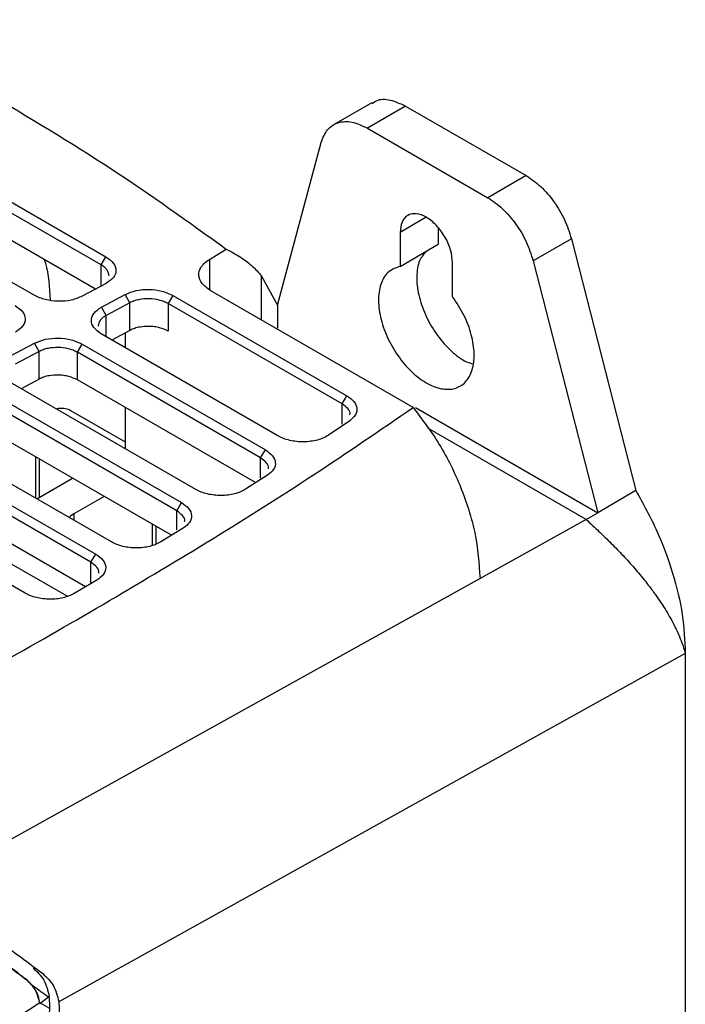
# Model space of a CAD drawing. Extents: x 594 to 1520, y 236 to 1207.
# Tile 71 of 71: x 1461 to 1510, y 1094 to 1167. Entities that reach past the tile are written whole.
import ezdxf

# ---------------------------------------------------------------- set-up
doc = ezdxf.new("R2010")
doc.units = 0
doc.header["$LTSCALE"] = 5
doc.layers.get('0').update_dxf_attribs({"linetype": 'CONTINUOUS'})

msp = doc.modelspace()

# ---------------------------------------------------------------- linework, layer by layer
at = {"color": 7, "linetype": 'Continuous'}
for p, q in [((1436.987, 1166.808), (1467.392, 1149.256)), ((1436.987, 1166.808), (1467.392, 1149.256)), ((1467.039, 1148.658), (1436.633, 1166.21)), ((1467.039, 1148.658), (1436.633, 1166.21)), ((1462.092, 1146.41), (1431.686, 1163.962)), ((1462.092, 1146.41), (1431.686, 1163.962)), ((1466.607, 1146.864), (1436.633, 1164.168)), ((1466.607, 1146.864), (1436.633, 1164.168)), ((1487.053, 1160.665), (1484.218, 1159.028)), ((1487.053, 1160.665), (1484.218, 1159.028)), ((1489.549, 1160.415), (1486.721, 1158.782)), ((1489.549, 1160.415), (1498.463, 1155.269)), ((1486.721, 1158.782), (1495.635, 1153.637)), ((1480.076, 1145.674), (1483.306, 1157.728)), ((1498.463, 1155.269), (1495.635, 1153.637)), ((1491.963, 1151.395), (1491.963, 1150.184)), ((1489.135, 1151.061), (1489.135, 1148.551)), ((1501.803, 1150.597), (1498.975, 1148.964)), ((1501.803, 1150.597), (1506.577, 1131.954)), ((1501.803, 1150.597), (1506.577, 1131.954)), ((1489.135, 1148.551), (1491.963, 1150.184)), ((1467.039, 1148.658), (1467.392, 1149.256)), ((1475.058, 1149.069), (1476.286, 1149.832)), ((1475.058, 1149.069), (1476.286, 1149.832)), ((1493.024, 1146.306), (1493.024, 1148.816)), ((1498.975, 1148.964), (1503.749, 1130.321)), ((1478.872, 1147.872), (1480.077, 1145.676)), ((1478.872, 1147.872), (1480.077, 1145.676)), ((1467.405, 1147.293), (1465.64, 1146.345)), ((1467.405, 1147.293), (1465.64, 1146.345)), ((1467.054, 1145.529), (1468.818, 1146.476)), ((1467.054, 1145.529), (1468.818, 1146.476)), ((1469.159, 1145.857), (1468.818, 1146.476)), ((1472.341, 1146.398), (1471.988, 1145.8)), ((1472.341, 1146.398), (1485.21, 1138.969)), ((1472.341, 1146.398), (1485.21, 1138.969)), ((1490.105, 1138.112), (1475.141, 1146.751)), ((1490.105, 1138.112), (1475.141, 1146.751)), ((1467.395, 1144.909), (1467.054, 1145.529)), ((1469.159, 1145.857), (1467.395, 1144.909)), ((1469.159, 1145.857), (1467.395, 1144.909)), ((1469.159, 1143.814), (1469.159, 1145.857)), ((1469.159, 1143.814), (1469.159, 1145.857)), ((1471.988, 1145.8), (1471.988, 1143.757)), ((1484.856, 1138.371), (1471.988, 1145.8)), ((1471.988, 1145.8), (1471.988, 1143.757)), ((1484.856, 1138.371), (1471.988, 1145.8)), ((1480.076, 1145.674), (1480.076, 1143.986)), ((1480.108, 1136.009), (1467.042, 1143.552)), ((1480.108, 1136.009), (1467.042, 1143.552)), ((1469.159, 1143.814), (1467.827, 1143.099)), ((1469.159, 1143.814), (1467.827, 1143.099)), ((1468.828, 1142.521), (1468.828, 1143.636)), ((1468.828, 1142.521), (1468.828, 1143.636)), ((1460.341, 1141.924), (1462.105, 1142.871)), ((1460.341, 1141.924), (1462.105, 1142.871)), ((1462.447, 1142.252), (1462.105, 1142.871)), ((1465.275, 1142.195), (1465.628, 1142.793)), ((1465.628, 1142.793), (1479.18, 1134.97)), ((1465.628, 1142.793), (1479.18, 1134.97)), ((1462.447, 1142.252), (1460.682, 1141.304)), ((1462.447, 1142.252), (1460.682, 1141.304)), ((1462.447, 1140.21), (1462.447, 1142.252)), ((1478.827, 1134.372), (1465.275, 1142.195)), ((1465.275, 1140.153), (1465.275, 1142.195)), ((1474.031, 1132.037), (1460.328, 1139.947)), ((1474.031, 1132.037), (1460.328, 1139.947)), ((1462.447, 1140.21), (1461.114, 1139.494)), ((1462.447, 1140.21), (1461.114, 1139.494)), ((1478.449, 1132.548), (1465.275, 1140.153)), ((1478.449, 1132.548), (1465.275, 1140.153)), ((1458.915, 1139.188), (1472.98, 1131.069)), ((1458.915, 1139.188), (1472.98, 1131.069)), ((1484.856, 1138.371), (1485.21, 1138.969)), ((1472.626, 1130.471), (1458.562, 1138.59)), ((1468.828, 1135.541), (1464.797, 1137.868)), ((1468.828, 1135.041), (1468.828, 1138.102)), ((1468.828, 1135.041), (1468.828, 1138.102)), ((1490.28, 1138.096), (1503.749, 1130.321)), ((1485.412, 1137.123), (1483.834, 1136.053)), ((1485.412, 1137.123), (1483.834, 1136.053)), ((1467.79, 1128.16), (1453.615, 1136.343)), ((1467.79, 1128.16), (1453.615, 1136.343)), ((1472.236, 1128.654), (1458.562, 1136.548)), ((1472.236, 1128.654), (1458.562, 1136.548)), ((1502.89, 1129.825), (1491.182, 1136.583)), ((1452.202, 1135.584), (1466.635, 1127.252)), ((1452.202, 1135.584), (1466.635, 1127.252)), ((1466.281, 1126.654), (1451.848, 1134.986)), ((1478.827, 1134.372), (1479.18, 1134.97)), ((1462.171, 1134.464), (1462.171, 1131.403)), ((1461.411, 1124.362), (1446.902, 1132.738)), ((1461.411, 1124.362), (1446.902, 1132.738)), ((1465.882, 1124.841), (1451.848, 1132.943)), ((1465.882, 1124.841), (1451.848, 1132.943)), ((1462.269, 1131.347), (1464.92, 1132.877)), ((1479.34, 1133.095), (1477.716, 1132.054)), ((1479.34, 1133.095), (1477.716, 1132.054)), ((1506.577, 1131.954), (1503.749, 1130.321)), ((1467.253, 1131.53), (1465.009, 1130.235)), ((1472.626, 1130.471), (1472.98, 1131.069)), ((1502.89, 1129.825), (1503.749, 1130.321)), ((1502.89, 1129.825), (1495.049, 1125.46)), ((1471.101, 1127.96), (1471.101, 1129.309)), ((1473.102, 1129.17), (1471.438, 1128.154)), ((1473.102, 1129.17), (1471.438, 1128.154)), ((1464.581, 1124.109), (1457.554, 1128.152)), ((1466.281, 1126.654), (1466.635, 1127.252)), ((1495.049, 1125.46), (1453.871, 1102.534)), ((1466.725, 1125.333), (1465.029, 1124.337)), ((1466.725, 1125.333), (1465.029, 1124.337)), ((1510.195, 1120.012), (1510.227, 1119.899)), ((1510.195, 1120.012), (1510.227, 1119.899)), ((1510.227, 1119.899), (1463.906, 1094.128)), ((1510.227, 1119.899), (1463.906, 1094.128)), ((1510.227, 1119.899), (1510.227, 1072.54)), ((1461.559, 1095.732), (1462.002, 1095.287)), ((1461.559, 1095.732), (1462.002, 1095.287)), ((1463.2, 1094.519), (1463.139, 1094.484)), ((1463.2, 1094.519), (1463.139, 1094.484)), ((1462.494, 1094.058), (1459.915, 1092.349)), ((1463.201, 1093.65), (1462.494, 1094.058)), ((1462.512, 1093.999), (1463.139, 1094.484)), ((1462.512, 1093.999), (1463.139, 1094.484))]:
    msp.add_line(p, q, dxfattribs=at)
at = {"color": 8, "linetype": 'Continuous'}
for p, q in [((1491.079, 1152.184), (1489.135, 1151.061)), ((1467.039, 1147.096), (1467.039, 1148.658)), ((1475.058, 1149.069), (1475.058, 1146.82)), ((1478.872, 1147.872), (1478.872, 1144.597)), ((1467.395, 1143.348), (1467.395, 1144.909)), ((1484.856, 1136.878), (1484.856, 1138.371)), ((1462.464, 1134.295), (1462.464, 1131.459)), ((1478.827, 1132.868), (1478.827, 1134.372)), ((1465.009, 1130.235), (1465.009, 1129.765)), ((1472.626, 1129.044), (1472.626, 1130.471)), ((1470.808, 1129.478), (1470.808, 1127.888)), ((1466.281, 1125.129), (1466.281, 1126.654)), ((1462.723, 1096.21), (1462.721, 1096.211))]:
    msp.add_line(p, q, dxfattribs=at)
at = {"color": 7, "linetype": 'Continuous', "flags": 128}
msp.add_lwpolyline([(1465.009, 1130.235), (1464.761, 1130.06), (1464.659, 1129.961)], dxfattribs=at)
at = {"color": 7, "linetype": 'Continuous'}
msp.add_arc((1464.087, 1136.492), 1.548, 62.70196, 104.03599, dxfattribs=at)
for points, knots in [([(1458.552, 1161.449), (1461.671, 1159.591), (1467.911, 1155.873), (1473.492, 1151.847), (1476.285, 1149.833)], [0, 0, 0, 0, 0.4997015, 1, 1, 1, 1]), ([(1458.552, 1161.449), (1461.671, 1159.591), (1467.911, 1155.873), (1473.492, 1151.847), (1476.285, 1149.833)], [0, 0, 0, 0, 0.4997015, 1, 1, 1, 1]), ([(1487.083, 1160.608), (1487.183, 1160.684), (1487.536, 1160.951), (1488.402, 1160.94), (1489.167, 1160.59), (1489.549, 1160.415)], [0, 0, 0, 0, 0.166431, 0.583215, 1, 1, 1, 1]), ([(1487.083, 1160.608), (1487.183, 1160.684), (1487.536, 1160.951), (1488.402, 1160.94), (1489.167, 1160.59), (1489.549, 1160.415)], [0, 0, 0, 0, 0.166431, 0.583215, 1, 1, 1, 1]), ([(1483.306, 1157.728), (1483.441, 1158.069), (1483.712, 1158.752), (1484.534, 1159.253), (1485.563, 1159.324), (1486.335, 1158.963), (1486.721, 1158.782)], [0, 0, 0, 0, 0.25, 0.5, 0.75, 1, 1, 1, 1]), ([(1483.306, 1157.728), (1483.441, 1158.069), (1483.712, 1158.752), (1484.534, 1159.253), (1485.563, 1159.324), (1486.335, 1158.963), (1486.721, 1158.782)], [0, 0, 0, 0, 0.25, 0.5, 0.75, 1, 1, 1, 1]), ([(1498.463, 1155.269), (1498.828, 1155.021), (1499.557, 1154.525), (1500.542, 1153.361), (1501.352, 1152.014), (1501.653, 1151.069), (1501.803, 1150.597)], [0, 0, 0, 0, 0.25, 0.5, 0.75, 1, 1, 1, 1]), ([(1498.463, 1155.269), (1498.828, 1155.021), (1499.557, 1154.525), (1500.542, 1153.361), (1501.352, 1152.014), (1501.653, 1151.069), (1501.803, 1150.597)], [0, 0, 0, 0, 0.25, 0.5, 0.75, 1, 1, 1, 1]), ([(1495.635, 1153.637), (1495.999, 1153.388), (1496.729, 1152.892), (1497.713, 1151.728), (1498.524, 1150.381), (1498.824, 1149.436), (1498.975, 1148.964)], [0, 0, 0, 0, 0.25, 0.5, 0.75, 1, 1, 1, 1]), ([(1495.635, 1153.637), (1495.999, 1153.388), (1496.729, 1152.892), (1497.713, 1151.728), (1498.524, 1150.381), (1498.824, 1149.436), (1498.975, 1148.964)], [0, 0, 0, 0, 0.25, 0.5, 0.75, 1, 1, 1, 1]), ([(1493.024, 1148.816), (1492.994, 1149.127), (1492.936, 1149.748), (1492.486, 1150.755), (1491.844, 1151.626), (1491.079, 1152.242), (1490.315, 1152.508), (1489.672, 1152.38), (1489.222, 1151.892), (1489.164, 1151.338), (1489.135, 1151.061)], [0, 0, 0, 0, 0.125, 0.25, 0.375, 0.5, 0.625, 0.75, 0.875, 1, 1, 1, 1]), ([(1493.024, 1148.816), (1492.994, 1149.127), (1492.936, 1149.748), (1492.486, 1150.755), (1491.844, 1151.626), (1491.079, 1152.242), (1490.315, 1152.508), (1489.672, 1152.38), (1489.222, 1151.892), (1489.164, 1151.338), (1489.135, 1151.061)], [0, 0, 0, 0, 0.125, 0.25, 0.375, 0.5, 0.625, 0.75, 0.875, 1, 1, 1, 1]), ([(1467.392, 1149.256), (1467.597, 1149.108), (1468.006, 1148.814), (1468.186, 1148.259), (1468.016, 1147.711), (1467.609, 1147.432), (1467.405, 1147.293)], [0, 0, 0, 0, 0.250015, 0.500015, 0.749989, 1, 1, 1, 1]), ([(1467.392, 1149.256), (1467.597, 1149.108), (1468.006, 1148.814), (1468.186, 1148.259), (1468.016, 1147.711), (1467.609, 1147.432), (1467.405, 1147.293)], [0, 0, 0, 0, 0.250015, 0.500015, 0.749989, 1, 1, 1, 1]), ([(1476.285, 1149.832), (1476.67, 1149.626), (1477.402, 1149.236), (1478.243, 1148.579), (1478.667, 1148.103), (1478.872, 1147.872)], [0, 0, 0, 0, 0.363702, 0.691921, 1, 1, 1, 1]), ([(1476.285, 1149.832), (1476.67, 1149.626), (1477.402, 1149.236), (1478.243, 1148.579), (1478.667, 1148.103), (1478.872, 1147.872)], [0, 0, 0, 0, 0.363702, 0.691921, 1, 1, 1, 1]), ([(1491.047, 1149.655), (1490.875, 1149.444), (1490.498, 1148.984), (1490.318, 1147.839), (1490.461, 1146.449), (1490.962, 1144.969), (1491.761, 1143.556), (1492.775, 1142.375), (1493.744, 1141.587), (1494.316, 1141.397), (1494.519, 1141.329)], [0, 0, 0, 0, 0.113992, 0.249253, 0.384515, 0.519776, 0.655038, 0.790299, 0.925561, 1, 1, 1, 1]), ([(1491.047, 1149.655), (1490.875, 1149.444), (1490.498, 1148.984), (1490.318, 1147.839), (1490.461, 1146.449), (1490.962, 1144.969), (1491.761, 1143.556), (1492.775, 1142.375), (1493.744, 1141.587), (1494.316, 1141.397), (1494.519, 1141.329)], [0, 0, 0, 0, 0.113992, 0.249253, 0.384515, 0.519776, 0.655038, 0.790299, 0.925561, 1, 1, 1, 1]), ([(1467.624, 1147.855), (1467.596, 1147.998), (1467.554, 1148.216), (1467.307, 1148.483), (1467.129, 1148.599), (1467.039, 1148.658)], [0, 0, 0, 0, 0.485038, 0.739335, 1, 1, 1, 1]), ([(1467.624, 1147.855), (1467.596, 1147.998), (1467.554, 1148.216), (1467.307, 1148.483), (1467.129, 1148.599), (1467.039, 1148.658)], [0, 0, 0, 0, 0.485038, 0.739335, 1, 1, 1, 1]), ([(1475.141, 1146.751), (1474.906, 1146.919), (1474.424, 1147.262), (1474.201, 1147.885), (1474.338, 1148.403), (1474.642, 1148.793), (1474.919, 1148.977), (1475.058, 1149.069)], [0, 0, 0, 0, 0.243199, 0.498928, 0.713499, 0.856657, 1, 1, 1, 1]), ([(1475.141, 1146.751), (1474.906, 1146.919), (1474.424, 1147.262), (1474.201, 1147.885), (1474.338, 1148.403), (1474.642, 1148.793), (1474.919, 1148.977), (1475.058, 1149.069)], [0, 0, 0, 0, 0.243199, 0.498928, 0.713499, 0.856657, 1, 1, 1, 1]), ([(1489.135, 1148.551), (1488.839, 1148.448), (1488.248, 1148.243), (1487.702, 1147.383), (1487.484, 1146.214), (1487.634, 1144.815), (1488.134, 1143.336), (1488.932, 1141.926), (1489.948, 1140.729), (1491.079, 1139.865), (1492.21, 1139.423), (1493.226, 1139.447), (1494.025, 1139.935), (1494.524, 1140.837), (1494.675, 1142.063), (1494.457, 1143.483), (1493.91, 1144.974), (1493.319, 1145.862), (1493.024, 1146.306)], [0, 0, 0, 0, 0.0625, 0.125, 0.1875, 0.25, 0.3125, 0.375, 0.4375, 0.5, 0.5625, 0.625, 0.6875, 0.75, 0.8125, 0.875, 0.9375, 1, 1, 1, 1]), ([(1489.135, 1148.551), (1488.839, 1148.448), (1488.248, 1148.243), (1487.702, 1147.383), (1487.484, 1146.214), (1487.634, 1144.815), (1488.134, 1143.336), (1488.932, 1141.926), (1489.948, 1140.729), (1491.079, 1139.865), (1492.21, 1139.423), (1493.226, 1139.447), (1494.025, 1139.935), (1494.524, 1140.837), (1494.675, 1142.063), (1494.457, 1143.483), (1493.91, 1144.974), (1493.319, 1145.862), (1493.024, 1146.306)], [0, 0, 0, 0, 0.0625, 0.125, 0.1875, 0.25, 0.3125, 0.375, 0.4375, 0.5, 0.5625, 0.625, 0.6875, 0.75, 0.8125, 0.875, 0.9375, 1, 1, 1, 1]), ([(1465.64, 1146.345), (1465.381, 1146.235), (1464.864, 1146.016), (1463.869, 1145.935), (1462.871, 1146.051), (1462.352, 1146.29), (1462.092, 1146.41)], [0, 0, 0, 0, 0.25002, 0.500021, 0.749992, 1, 1, 1, 1]), ([(1465.64, 1146.345), (1465.381, 1146.235), (1464.864, 1146.016), (1463.869, 1145.935), (1462.871, 1146.051), (1462.352, 1146.29), (1462.092, 1146.41)], [0, 0, 0, 0, 0.25002, 0.500021, 0.749992, 1, 1, 1, 1]), ([(1468.818, 1146.476), (1469.076, 1146.584), (1469.591, 1146.801), (1470.582, 1146.876), (1471.57, 1146.756), (1472.084, 1146.517), (1472.341, 1146.398)], [0, 0, 0, 0, 0.249959, 0.499942, 0.749932, 1, 1, 1, 1]), ([(1468.818, 1146.476), (1469.076, 1146.584), (1469.591, 1146.801), (1470.582, 1146.876), (1471.57, 1146.756), (1472.084, 1146.517), (1472.341, 1146.398)], [0, 0, 0, 0, 0.249959, 0.499942, 0.749932, 1, 1, 1, 1]), ([(1460.679, 1145.651), (1460.884, 1145.503), (1461.293, 1145.209), (1461.473, 1144.655), (1461.303, 1144.106), (1460.895, 1143.827), (1460.691, 1143.688)], [0, 0, 0, 0, 0.250015, 0.500015, 0.749989, 1, 1, 1, 1]), ([(1460.679, 1145.651), (1460.884, 1145.503), (1461.293, 1145.209), (1461.473, 1144.655), (1461.303, 1144.106), (1460.895, 1143.827), (1460.691, 1143.688)], [0, 0, 0, 0, 0.250015, 0.500015, 0.749989, 1, 1, 1, 1]), ([(1467.042, 1143.552), (1466.836, 1143.701), (1466.425, 1143.998), (1466.254, 1144.558), (1466.436, 1145.109), (1466.848, 1145.389), (1467.054, 1145.529)], [0, 0, 0, 0, 0.249953, 0.499933, 0.749924, 1, 1, 1, 1]), ([(1467.042, 1143.552), (1466.836, 1143.701), (1466.425, 1143.998), (1466.254, 1144.558), (1466.436, 1145.109), (1466.848, 1145.389), (1467.054, 1145.529)], [0, 0, 0, 0, 0.249953, 0.499933, 0.749924, 1, 1, 1, 1]), ([(1471.988, 1145.8), (1471.988, 1145.8), (1471.892, 1145.855), (1471.682, 1145.954), (1471.216, 1146.098), (1470.573, 1146.179), (1469.932, 1146.121), (1469.464, 1145.999), (1469.262, 1145.904), (1469.159, 1145.857)], [0, 0, 0, 0, 0.000005, 0.130158, 0.257248, 0.501024, 0.741651, 0.868745, 1, 1, 1, 1]), ([(1471.988, 1145.8), (1471.988, 1145.8), (1471.892, 1145.855), (1471.682, 1145.954), (1471.216, 1146.098), (1470.573, 1146.179), (1469.932, 1146.121), (1469.464, 1145.999), (1469.262, 1145.904), (1469.159, 1145.857)], [0, 0, 0, 0, 0.000005, 0.130158, 0.257248, 0.501024, 0.741651, 0.868745, 1, 1, 1, 1]), ([(1467.395, 1144.909), (1467.304, 1144.854), (1467.125, 1144.746), (1466.879, 1144.491), (1466.837, 1144.276), (1466.81, 1144.136)], [0, 0, 0, 0, 0.2637537, 0.5190461, 1, 1, 1, 1]), ([(1467.395, 1144.909), (1467.304, 1144.854), (1467.125, 1144.746), (1466.879, 1144.491), (1466.837, 1144.276), (1466.81, 1144.136)], [0, 0, 0, 0, 0.2637537, 0.5190461, 1, 1, 1, 1]), ([(1471.988, 1143.757), (1471.788, 1143.85), (1471.483, 1143.994), (1470.977, 1144.088), (1470.489, 1144.126), (1469.981, 1144.088), (1469.502, 1143.975), (1469.273, 1143.868), (1469.159, 1143.814)], [0, 0, 0, 0, 0.242023, 0.370837, 0.499843, 0.710216, 0.854953, 1, 1, 1, 1]), ([(1471.988, 1143.757), (1471.788, 1143.85), (1471.483, 1143.994), (1470.977, 1144.088), (1470.489, 1144.126), (1469.981, 1144.088), (1469.502, 1143.975), (1469.273, 1143.868), (1469.159, 1143.814)], [0, 0, 0, 0, 0.242023, 0.370837, 0.499843, 0.710216, 0.854953, 1, 1, 1, 1]), ([(1462.105, 1142.871), (1462.363, 1142.98), (1462.878, 1143.197), (1463.869, 1143.271), (1464.857, 1143.151), (1465.371, 1142.913), (1465.628, 1142.793)], [0, 0, 0, 0, 0.249959, 0.499941, 0.749931, 1, 1, 1, 1]), ([(1462.105, 1142.871), (1462.363, 1142.98), (1462.878, 1143.197), (1463.869, 1143.271), (1464.857, 1143.151), (1465.371, 1142.913), (1465.628, 1142.793)], [0, 0, 0, 0, 0.249959, 0.499941, 0.749931, 1, 1, 1, 1]), ([(1465.275, 1142.195), (1465.173, 1142.248), (1464.972, 1142.351), (1464.502, 1142.493), (1463.86, 1142.575), (1463.22, 1142.516), (1462.752, 1142.394), (1462.55, 1142.3), (1462.447, 1142.252)], [0, 0, 0, 0, 0.130175, 0.257256, 0.501025, 0.741506, 0.868636, 1, 1, 1, 1]), ([(1465.275, 1142.195), (1465.173, 1142.248), (1464.972, 1142.351), (1464.502, 1142.493), (1463.86, 1142.575), (1463.22, 1142.516), (1462.752, 1142.394), (1462.55, 1142.3), (1462.447, 1142.252)], [0, 0, 0, 0, 0.130175, 0.257256, 0.501025, 0.741506, 0.868636, 1, 1, 1, 1]), ([(1465.275, 1140.153), (1465.076, 1140.246), (1464.77, 1140.389), (1464.264, 1140.484), (1463.776, 1140.522), (1463.269, 1140.484), (1462.789, 1140.37), (1462.561, 1140.263), (1462.447, 1140.21)], [0, 0, 0, 0, 0.242023, 0.370837, 0.499843, 0.710216, 0.854953, 1, 1, 1, 1]), ([(1465.275, 1140.153), (1465.076, 1140.246), (1464.77, 1140.389), (1464.264, 1140.484), (1463.776, 1140.522), (1463.269, 1140.484), (1462.789, 1140.37), (1462.561, 1140.263), (1462.447, 1140.21)], [0, 0, 0, 0, 0.242023, 0.370837, 0.499843, 0.710216, 0.854953, 1, 1, 1, 1]), ([(1485.21, 1138.969), (1485.401, 1138.833), (1485.784, 1138.563), (1485.99, 1138.055), (1485.899, 1137.542), (1485.574, 1137.263), (1485.412, 1137.123)], [0, 0, 0, 0, 0.2500188, 0.5000161, 0.7499921, 1, 1, 1, 1]), ([(1485.21, 1138.969), (1485.401, 1138.833), (1485.784, 1138.563), (1485.99, 1138.055), (1485.899, 1137.542), (1485.574, 1137.263), (1485.412, 1137.123)], [0, 0, 0, 0, 0.2500188, 0.5000161, 0.7499921, 1, 1, 1, 1]), ([(1485.425, 1137.569), (1485.43, 1137.589), (1485.471, 1137.743), (1485.303, 1138.044), (1485.005, 1138.262), (1484.856, 1138.371)], [0, 0, 0, 0, 0.072318, 0.535798, 1, 1, 1, 1]), ([(1485.425, 1137.569), (1485.43, 1137.589), (1485.471, 1137.743), (1485.303, 1138.044), (1485.005, 1138.262), (1484.856, 1138.371)], [0, 0, 0, 0, 0.072318, 0.535798, 1, 1, 1, 1]), ([(1443.332, 1110.243), (1446.174, 1111.779), (1451.724, 1114.778), (1459.846, 1119.297), (1467.667, 1123.79), (1475.316, 1128.384), (1482.85, 1133.127), (1487.67, 1136.439), (1490.105, 1138.112)], [0, 0, 0, 0, 0.17333, 0.338487, 0.502507, 0.665113, 0.830832, 1, 1, 1, 1]), ([(1443.332, 1110.243), (1446.174, 1111.779), (1451.724, 1114.778), (1459.846, 1119.297), (1467.667, 1123.79), (1475.316, 1128.384), (1482.85, 1133.127), (1487.67, 1136.439), (1490.105, 1138.112)], [0, 0, 0, 0, 0.17333, 0.338487, 0.502507, 0.665113, 0.830832, 1, 1, 1, 1]), ([(1490.104, 1138.113), (1490.776, 1137.221), (1492.15, 1135.397), (1493.716, 1132.182), (1494.817, 1128.74), (1494.97, 1126.572), (1495.049, 1125.46)], [0, 0, 0, 0, 0.2326498, 0.4757184, 0.7309453, 1, 1, 1, 1]), ([(1490.104, 1138.113), (1490.776, 1137.221), (1492.15, 1135.397), (1493.716, 1132.182), (1494.817, 1128.74), (1494.97, 1126.572), (1495.049, 1125.46)], [0, 0, 0, 0, 0.2326498, 0.4757184, 0.7309453, 1, 1, 1, 1]), ([(1483.834, 1136.053), (1483.716, 1135.983), (1483.48, 1135.843), (1483.033, 1135.693), (1482.542, 1135.594), (1482.02, 1135.557), (1481.491, 1135.58), (1480.98, 1135.667), (1480.503, 1135.806), (1480.24, 1135.942), (1480.108, 1136.009)], [0, 0, 0, 0, 0.125095, 0.250004, 0.375012, 0.50002, 0.625006, 0.750004, 0.874972, 1, 1, 1, 1]), ([(1483.834, 1136.053), (1483.716, 1135.983), (1483.48, 1135.843), (1483.033, 1135.693), (1482.542, 1135.594), (1482.02, 1135.557), (1481.491, 1135.58), (1480.98, 1135.667), (1480.503, 1135.806), (1480.24, 1135.942), (1480.108, 1136.009)], [0, 0, 0, 0, 0.125095, 0.250004, 0.375012, 0.50002, 0.625006, 0.750004, 0.874972, 1, 1, 1, 1]), ([(1479.18, 1134.97), (1479.375, 1134.832), (1479.764, 1134.555), (1479.965, 1134.037), (1479.856, 1133.516), (1479.512, 1133.235), (1479.34, 1133.095)], [0, 0, 0, 0, 0.250015, 0.500016, 0.749991, 1, 1, 1, 1]), ([(1479.18, 1134.97), (1479.375, 1134.832), (1479.764, 1134.555), (1479.965, 1134.037), (1479.856, 1133.516), (1479.512, 1133.235), (1479.34, 1133.095)], [0, 0, 0, 0, 0.250015, 0.500016, 0.749991, 1, 1, 1, 1]), ([(1479.4, 1133.571), (1479.404, 1133.585), (1479.448, 1133.734), (1479.282, 1134.037), (1478.979, 1134.26), (1478.827, 1134.372)], [0, 0, 0, 0, 0.048219, 0.522261, 1, 1, 1, 1]), ([(1479.4, 1133.571), (1479.404, 1133.585), (1479.448, 1133.734), (1479.282, 1134.037), (1478.979, 1134.26), (1478.827, 1134.372)], [0, 0, 0, 0, 0.048219, 0.522261, 1, 1, 1, 1]), ([(1477.716, 1132.054), (1477.596, 1131.987), (1477.357, 1131.852), (1476.911, 1131.709), (1476.425, 1131.617), (1475.909, 1131.585), (1475.389, 1131.611), (1474.888, 1131.699), (1474.419, 1131.837), (1474.16, 1131.971), (1474.031, 1132.037)], [0, 0, 0, 0, 0.125097, 0.250004, 0.375013, 0.50002, 0.625006, 0.750004, 0.874971, 1, 1, 1, 1]), ([(1477.716, 1132.054), (1477.596, 1131.987), (1477.357, 1131.852), (1476.911, 1131.709), (1476.425, 1131.617), (1475.909, 1131.585), (1475.389, 1131.611), (1474.888, 1131.699), (1474.419, 1131.837), (1474.16, 1131.971), (1474.031, 1132.037)], [0, 0, 0, 0, 0.125097, 0.250004, 0.375013, 0.50002, 0.625006, 0.750004, 0.874971, 1, 1, 1, 1]), ([(1506.577, 1131.954), (1507.124, 1130.958), (1508.218, 1128.968), (1509.355, 1125.842), (1510.098, 1122.752), (1510.184, 1120.85), (1510.227, 1119.899)], [0, 0, 0, 0, 0.250031, 0.500076, 0.750031, 1, 1, 1, 1]), ([(1506.577, 1131.954), (1507.124, 1130.958), (1508.218, 1128.968), (1509.355, 1125.842), (1510.098, 1122.752), (1510.184, 1120.85), (1510.227, 1119.899)], [0, 0, 0, 0, 0.250031, 0.500076, 0.750031, 1, 1, 1, 1]), ([(1472.98, 1131.069), (1473.177, 1130.929), (1473.572, 1130.647), (1473.767, 1130.119), (1473.643, 1129.591), (1473.283, 1129.31), (1473.102, 1129.17)], [0, 0, 0, 0, 0.250016, 0.500015, 0.749992, 1, 1, 1, 1]), ([(1472.98, 1131.069), (1473.177, 1130.929), (1473.572, 1130.647), (1473.767, 1130.119), (1473.643, 1129.591), (1473.283, 1129.31), (1473.102, 1129.17)], [0, 0, 0, 0, 0.250016, 0.500015, 0.749992, 1, 1, 1, 1]), ([(1473.202, 1129.67), (1473.205, 1129.681), (1473.249, 1129.824), (1473.087, 1130.128), (1472.783, 1130.354), (1472.626, 1130.471)], [0, 0, 0, 0, 0.0390075, 0.5043442, 1, 1, 1, 1]), ([(1473.202, 1129.67), (1473.205, 1129.681), (1473.249, 1129.824), (1473.087, 1130.128), (1472.783, 1130.354), (1472.626, 1130.471)], [0, 0, 0, 0, 0.0390075, 0.5043442, 1, 1, 1, 1]), ([(1502.89, 1129.825), (1503.21, 1129.53), (1503.851, 1128.942), (1504.765, 1128.048), (1505.644, 1127.14), (1506.48, 1126.216), (1507.116, 1125.452), (1507.638, 1124.781), (1508.148, 1124.09), (1508.773, 1123.151), (1509.351, 1122.131), (1509.765, 1121.239), (1510.009, 1120.605), (1510.129, 1120.235), (1510.179, 1120.069), (1510.191, 1120.027), (1510.194, 1120.016), (1510.195, 1120.014), (1510.195, 1120.013), (1510.195, 1120.013), (1510.195, 1120.013), (1510.195, 1120.013)], [0, 0, 0, 0, 0.092563, 0.185126, 0.277715, 0.372565, 0.468519, 0.510011, 0.576031, 0.677914, 0.793556, 0.88358, 0.948029, 0.986861, 0.996646, 0.999127, 0.999765, 0.999933, 0.999979, 0.999992, 1, 1, 1, 1]), ([(1502.89, 1129.825), (1503.21, 1129.53), (1503.851, 1128.942), (1504.765, 1128.048), (1505.644, 1127.14), (1506.48, 1126.216), (1507.116, 1125.452), (1507.638, 1124.781), (1508.148, 1124.09), (1508.773, 1123.151), (1509.351, 1122.131), (1509.765, 1121.239), (1510.009, 1120.605), (1510.129, 1120.235), (1510.179, 1120.069), (1510.191, 1120.027), (1510.194, 1120.016), (1510.195, 1120.014), (1510.195, 1120.013), (1510.195, 1120.013), (1510.195, 1120.013), (1510.195, 1120.013)], [0, 0, 0, 0, 0.092563, 0.185126, 0.277715, 0.372565, 0.468519, 0.510011, 0.576031, 0.677914, 0.793556, 0.88358, 0.948029, 0.986861, 0.996646, 0.999127, 0.999765, 0.999933, 0.999979, 0.999992, 1, 1, 1, 1]), ([(1471.438, 1128.154), (1471.318, 1128.089), (1471.077, 1127.959), (1470.632, 1127.823), (1470.15, 1127.736), (1469.64, 1127.708), (1469.127, 1127.736), (1468.634, 1127.825), (1468.172, 1127.962), (1467.917, 1128.094), (1467.79, 1128.16)], [0, 0, 0, 0, 0.125095, 0.250004, 0.375012, 0.500019, 0.625011, 0.750004, 0.874968, 1, 1, 1, 1]), ([(1471.438, 1128.154), (1471.318, 1128.089), (1471.077, 1127.959), (1470.632, 1127.823), (1470.15, 1127.736), (1469.64, 1127.708), (1469.127, 1127.736), (1468.634, 1127.825), (1468.172, 1127.962), (1467.917, 1128.094), (1467.79, 1128.16)], [0, 0, 0, 0, 0.125095, 0.250004, 0.375012, 0.500019, 0.625011, 0.750004, 0.874968, 1, 1, 1, 1]), ([(1466.86, 1125.852), (1466.862, 1125.859), (1466.907, 1126.001), (1466.746, 1126.306), (1466.439, 1126.536), (1466.281, 1126.654)], [0, 0, 0, 0, 0.026582, 0.499574, 1, 1, 1, 1]), ([(1466.86, 1125.852), (1466.862, 1125.859), (1466.907, 1126.001), (1466.746, 1126.306), (1466.439, 1126.536), (1466.281, 1126.654)], [0, 0, 0, 0, 0.026582, 0.499574, 1, 1, 1, 1]), ([(1466.635, 1127.252), (1466.834, 1127.109), (1467.234, 1126.824), (1467.424, 1126.288), (1467.287, 1125.753), (1466.912, 1125.473), (1466.725, 1125.333)], [0, 0, 0, 0, 0.2500149, 0.5000156, 0.7499906, 1, 1, 1, 1]), ([(1466.635, 1127.252), (1466.834, 1127.109), (1467.234, 1126.824), (1467.424, 1126.288), (1467.287, 1125.753), (1466.912, 1125.473), (1466.725, 1125.333)], [0, 0, 0, 0, 0.2500149, 0.5000156, 0.7499906, 1, 1, 1, 1]), ([(1465.029, 1124.337), (1464.773, 1124.218), (1464.387, 1124.04), (1463.741, 1123.935), (1463.239, 1123.91), (1462.731, 1123.941), (1462.244, 1124.029), (1461.789, 1124.166), (1461.537, 1124.296), (1461.411, 1124.362)], [0, 0, 0, 0, 0.249056, 0.374228, 0.499387, 0.624527, 0.749688, 0.874813, 1, 1, 1, 1]), ([(1465.029, 1124.337), (1464.773, 1124.218), (1464.387, 1124.04), (1463.741, 1123.935), (1463.239, 1123.91), (1462.731, 1123.941), (1462.244, 1124.029), (1461.789, 1124.166), (1461.537, 1124.296), (1461.411, 1124.362)], [0, 0, 0, 0, 0.249056, 0.374228, 0.499387, 0.624527, 0.749688, 0.874813, 1, 1, 1, 1]), ([(1453.871, 1102.534), (1454.7, 1101.966), (1456.385, 1100.812), (1458.688, 1099.182), (1460.845, 1097.621), (1462.092, 1096.684), (1462.722, 1096.211)], [0, 0, 0, 0, 0.245197, 0.498263, 0.746894, 1, 1, 1, 1]), ([(1453.871, 1102.534), (1454.7, 1101.966), (1456.385, 1100.812), (1458.688, 1099.182), (1460.845, 1097.621), (1462.092, 1096.684), (1462.722, 1096.211)], [0, 0, 0, 0, 0.245197, 0.498263, 0.746894, 1, 1, 1, 1]), ([(1452.937, 1102.013), (1454.529, 1100.885), (1457.716, 1098.628), (1460.253, 1096.711), (1461.523, 1095.752)], [0, 0, 0, 0, 0.499675, 1, 1, 1, 1]), ([(1461.559, 1095.732), (1460.944, 1096.199), (1460.121, 1096.826), (1459.135, 1097.539), (1458.885, 1097.72)], [0, 0, 0, 0, 0.746409, 1, 1, 1, 1]), ([(1461.559, 1095.732), (1460.944, 1096.199), (1460.121, 1096.826), (1459.135, 1097.539), (1458.885, 1097.72)], [0, 0, 0, 0, 0.746409, 1, 1, 1, 1]), ([(1461.998, 1096.629), (1462.294, 1096.353), (1462.887, 1095.801), (1463.096, 1094.946), (1463.201, 1094.519)], [0, 0, 0, 0, 0.5001909, 1, 1, 1, 1]), ([(1461.998, 1096.629), (1462.294, 1096.353), (1462.887, 1095.801), (1463.096, 1094.946), (1463.201, 1094.519)], [0, 0, 0, 0, 0.5001909, 1, 1, 1, 1]), ([(1462.721, 1096.211), (1463.014, 1095.938), (1463.598, 1095.393), (1463.803, 1094.55), (1463.906, 1094.128)], [0, 0, 0, 0, 0.5001495, 1, 1, 1, 1]), ([(1462.721, 1096.211), (1463.014, 1095.938), (1463.598, 1095.393), (1463.803, 1094.55), (1463.906, 1094.128)], [0, 0, 0, 0, 0.5001495, 1, 1, 1, 1]), ([(1462.494, 1094.058), (1462.402, 1094.404), (1462.219, 1095.096), (1461.755, 1095.533), (1461.523, 1095.752)], [0, 0, 0, 0, 0.499413, 1, 1, 1, 1]), ([(1463.139, 1094.484), (1462.956, 1094.611), (1462.592, 1094.864), (1462.198, 1095.146), (1462.002, 1095.287)], [0, 0, 0, 0, 0.499945, 1, 1, 1, 1]), ([(1462.512, 1093.999), (1462.466, 1094.242), (1462.376, 1094.722), (1462.125, 1095.1), (1462.002, 1095.287)], [0, 0, 0, 0, 0.505246, 1, 1, 1, 1]), ([(1463.139, 1094.484), (1462.956, 1094.611), (1462.592, 1094.864), (1462.198, 1095.146), (1462.002, 1095.287)], [0, 0, 0, 0, 0.499945, 1, 1, 1, 1]), ([(1462.512, 1093.999), (1462.466, 1094.242), (1462.376, 1094.722), (1462.125, 1095.1), (1462.002, 1095.287)], [0, 0, 0, 0, 0.505246, 1, 1, 1, 1]), ([(1463.094, 1092.728), (1463.128, 1092.869), (1463.287, 1093.517), (1463.238, 1094.079), (1463.2, 1094.519)], [0, 0, 0, 0, 0.217317, 1, 1, 1, 1]), ([(1463.094, 1092.728), (1463.128, 1092.869), (1463.287, 1093.517), (1463.238, 1094.079), (1463.2, 1094.519)], [0, 0, 0, 0, 0.217317, 1, 1, 1, 1]), ([(1463.906, 1094.128), (1463.929, 1093.679), (1463.978, 1092.772), (1463.694, 1091.725), (1463.551, 1091.196)], [0, 0, 0, 0, 0.494276, 1, 1, 1, 1]), ([(1463.906, 1094.128), (1463.929, 1093.679), (1463.978, 1092.772), (1463.694, 1091.725), (1463.551, 1091.196)], [0, 0, 0, 0, 0.494276, 1, 1, 1, 1])]:
    msp.add_open_spline(points, degree=3, knots=knots, dxfattribs=at)
at = {"color": 8, "linetype": 'Continuous'}
msp.add_open_spline([(1463.288, 1146.042), (1463.231, 1147.001), (1463.169, 1148.062), (1462.889, 1148.942), (1462.862, 1149.026)], degree=3, knots=[0, 0, 0, 0, 0.90394, 1, 1, 1, 1], dxfattribs=at)
msp.add_open_spline([(1463.288, 1146.042), (1463.231, 1147.001), (1463.169, 1148.062), (1462.889, 1148.942), (1462.862, 1149.026)], degree=3, knots=[0, 0, 0, 0, 0.90394, 1, 1, 1, 1], dxfattribs=at)

doc.saveas('drawing.dxf')
